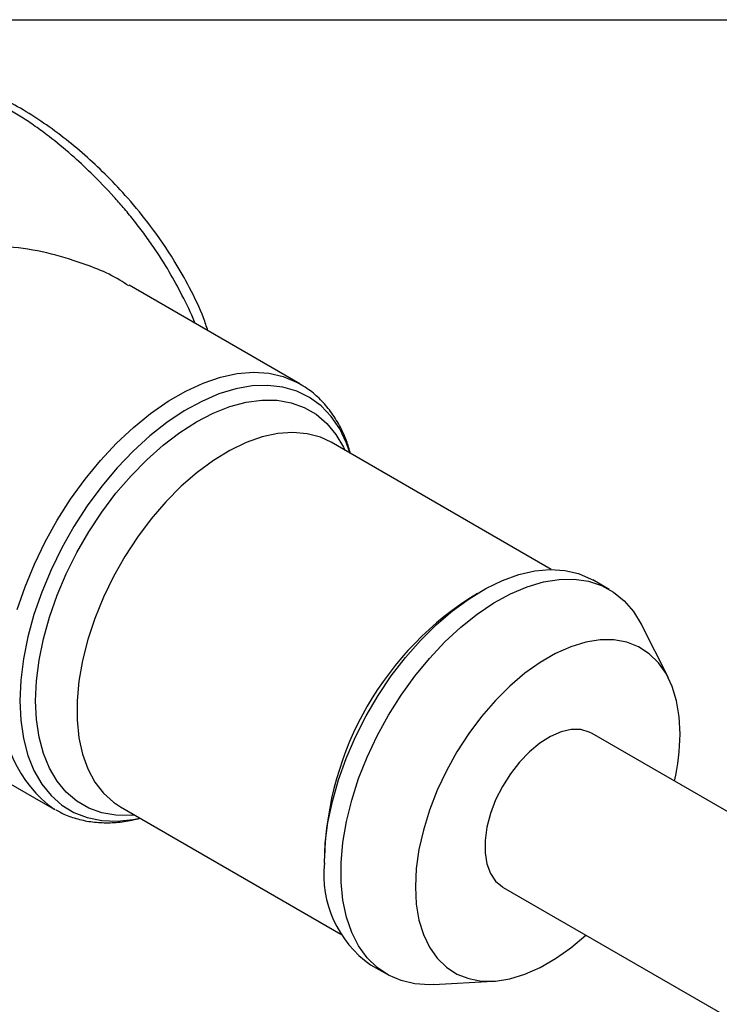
# Model space of a CAD drawing. Header units: millimetres. Extents: x 6 to 273, y 6 to 210.
# Tile 74 of 75: x 183 to 213, y 167 to 210. Entities that reach past the tile are written whole.
import ezdxf

# ---------------------------------------------------------------- set-up
doc = ezdxf.new("R2010")
doc.units = ezdxf.units.MM
doc.linetypes.add('SLD-Solid', pattern=[0])
doc.layers.add('TEXT', color=140, linetype='SLD-Solid', lineweight=25)

msp = doc.modelspace()

# ---------------------------------------------------------------- linework, layer by layer
for p, q in [((195.144, 193.984), (187.847, 198.197)), ((195.144, 193.984), (195.195, 193.954)), ((205.894, 186.047), (196.48, 191.481)), ((208.372, 185.193), (207.665, 185.602)), ((210.899, 181.406), (209.745, 183.692)), ((177.358, 180.004), (184.645, 175.797)), ((257.141, 150.458), (207.643, 179.032)), ((184.696, 175.768), (184.645, 175.797)), ((187.48, 175.892), (196.895, 170.458)), ((203.844, 172.45), (253.341, 143.876)), ((198.165, 169.147), (198.873, 168.738)), ((200.859, 168.3), (203.417, 168.444))]:
    msp.add_line(p, q)
at = {"flags": 128}
for points in [[(183.071, 184.333), (183.403, 185.304), (183.8, 186.271), (184.261, 187.223), (184.779, 188.152), (185.35, 189.047), (185.967, 189.9), (186.625, 190.701), (187.316, 191.442), (188.033, 192.117), (188.77, 192.717), (189.518, 193.237), (190.27, 193.671), (191.019, 194.015), (191.755, 194.265), (192.473, 194.42), (193.164, 194.476), (193.822, 194.434), (194.439, 194.294), (195.01, 194.058), (195.144, 193.984)], [(197.302, 191.007), (197.148, 191.441), (196.85, 192.056), (196.484, 192.591), (196.054, 193.042), (195.563, 193.403), (195.018, 193.671), (194.423, 193.843), (193.786, 193.917), (193.113, 193.892), (192.411, 193.769), (191.688, 193.549), (190.951, 193.233), (190.208, 192.827), (189.468, 192.333), (188.736, 191.757), (188.023, 191.105), (187.335, 190.385), (186.679, 189.603), (186.062, 188.768), (185.492, 187.889), (184.973, 186.975), (184.512, 186.036), (184.113, 185.081), (183.781, 184.122), (183.519, 183.168), (183.329, 182.229), (183.215, 181.315), (183.177, 180.436)], [(188.082, 175.545), (187.931, 175.533), (187.289, 175.54), (186.685, 175.644), (186.125, 175.845), (185.616, 176.139), (185.163, 176.523), (184.77, 176.995), (184.443, 177.547), (184.185, 178.174), (183.999, 178.87), (183.886, 179.627), (183.848, 180.436), (183.886, 181.288), (183.999, 182.175), (184.185, 183.086), (184.443, 184.011), (184.77, 184.941), (185.163, 185.865), (185.616, 186.774), (186.125, 187.656), (186.685, 188.502), (187.289, 189.304), (187.931, 190.052), (188.603, 190.739), (189.299, 191.356), (190.011, 191.896), (190.73, 192.355), (191.449, 192.727), (192.161, 193.008), (192.857, 193.194), (193.529, 193.284), (194.171, 193.277), (194.775, 193.173), (195.335, 192.972), (195.844, 192.678), (196.297, 192.293), (196.69, 191.822), (197.017, 191.27), (197.082, 191.134)], [(196.48, 191.481), (196.026, 191.695), (195.461, 191.848), (194.854, 191.903), (194.211, 191.857), (193.542, 191.713), (192.854, 191.471), (192.155, 191.134), (191.455, 190.707), (190.76, 190.195), (190.08, 189.604), (189.424, 188.941), (188.798, 188.214), (188.211, 187.433), (187.67, 186.605), (187.181, 185.743), (186.75, 184.855), (186.383, 183.953), (186.084, 183.048), (185.856, 182.151), (185.703, 181.273), (185.626, 180.423), (185.626, 179.614), (185.703, 178.854), (185.856, 178.152), (186.084, 177.518), (186.383, 176.958), (186.75, 176.48), (187.181, 176.09), (187.48, 175.892)], [(196.198, 173.496), (196.236, 174.343), (196.349, 175.224), (196.537, 176.129), (196.798, 177.048), (197.128, 177.971), (197.523, 178.887), (197.979, 179.787), (198.492, 180.658), (199.054, 181.493), (199.66, 182.281), (200.303, 183.013), (200.976, 183.681), (201.67, 184.278), (202.379, 184.797), (203.094, 185.232), (203.807, 185.577), (204.509, 185.83), (205.194, 185.987), (205.853, 186.046), (206.478, 186.007), (207.063, 185.87), (207.601, 185.637), (207.665, 185.602)], [(200.859, 168.3), (200.685, 168.294), (200.059, 168.333), (199.474, 168.47), (198.936, 168.703), (198.451, 169.03), (198.024, 169.446), (197.661, 169.948), (197.366, 170.529), (197.141, 171.184), (196.99, 171.904), (196.914, 172.681), (196.914, 173.506), (196.99, 174.371), (197.141, 175.266), (197.366, 176.179), (197.661, 177.102), (198.024, 178.023), (198.451, 178.932), (198.936, 179.818), (199.474, 180.673), (200.059, 181.485), (200.685, 182.246), (201.343, 182.948), (202.028, 183.581), (202.731, 184.14), (203.443, 184.617), (204.158, 185.008), (204.867, 185.307), (205.561, 185.512), (206.234, 185.621), (206.877, 185.631), (207.483, 185.543), (208.046, 185.357), (208.558, 185.077), (209.014, 184.705), (209.41, 184.245), (209.739, 183.703), (209.745, 183.692)], [(211.4, 179.007), (211.362, 179.743), (211.248, 180.425), (211.059, 181.044), (210.799, 181.591), (210.47, 182.059), (210.077, 182.442), (209.625, 182.734), (209.122, 182.931), (208.572, 183.031), (207.984, 183.033), (207.366, 182.936), (206.726, 182.742), (206.072, 182.453), (205.415, 182.073), (204.761, 181.607), (204.121, 181.063), (203.503, 180.446), (202.915, 179.766), (202.365, 179.031), (201.862, 178.252), (201.41, 177.439), (201.017, 176.603), (200.688, 175.755), (200.428, 174.907), (200.239, 174.07), (200.125, 173.256), (200.087, 172.476), (200.125, 171.739), (200.239, 171.057), (200.428, 170.438), (200.688, 169.891), (201.017, 169.423), (201.41, 169.041), (201.862, 168.749), (202.365, 168.552), (202.915, 168.451), (203.503, 168.45), (204.121, 168.547), (204.761, 168.741), (205.415, 169.03), (206.072, 169.41), (206.726, 169.875), (207.364, 170.418)], [(183.177, 180.436), (183.215, 179.601), (183.329, 178.819), (183.519, 178.098), (183.781, 177.447), (184.113, 176.871), (184.512, 176.377), (184.973, 175.971), (185.492, 175.655), (186.062, 175.435), (186.679, 175.312), (187.335, 175.287), (188.023, 175.362), (188.302, 175.418)], [(207.643, 179.032), (207.519, 179.095), (207.152, 179.197), (206.745, 179.199), (206.31, 179.101), (205.858, 178.907), (205.402, 178.622), (204.957, 178.254), (204.534, 177.814), (204.146, 177.314), (203.804, 176.768), (203.517, 176.194), (203.295, 175.606), (203.143, 175.022), (203.066, 174.459), (203.066, 173.933), (203.143, 173.458), (203.295, 173.05), (203.517, 172.719), (203.804, 172.474), (203.844, 172.45)]]:
    msp.add_lwpolyline(points, dxfattribs=at)
for centre, radius, start, end in [((209.867, 173.361), 13.672, 121.4465, 178.5589), ((187.697, 180.074), 5.254, 174.2015, 234.4863), ((202.1, 179.087), 9.3, 347.0341, 359.5079), ((200.884, 172.997), 4.713, 173.9156, 234.7722)]:
    msp.add_arc(centre, radius, start, end)
for points, knots in [([(190.667, 196.569), (190.66, 196.588), (190.506, 196.992), (190.143, 197.732), (189.556, 198.813), (188.994, 199.694), (188.471, 200.433), (188.043, 200.991), (187.617, 201.508), (187.023, 202.186), (186.287, 202.948), (185.353, 203.809), (184.554, 204.469), (183.84, 204.995), (183.258, 205.386), (182.731, 205.704), (182.253, 205.967), (181.706, 206.243), (181.031, 206.533), (180.235, 206.785), (179.496, 206.917), (178.813, 206.941), (178.19, 206.856), (177.696, 206.713), (177.445, 206.548), (177.372, 206.499)], [0, 0, 0, 0, 0.002927, 0.063001, 0.115435, 0.174184, 0.20594, 0.239276, 0.270152, 0.297712, 0.36318, 0.417055, 0.478383, 0.515662, 0.552779, 0.589205, 0.616637, 0.645645, 0.697495, 0.753751, 0.814428, 0.863458, 0.917343, 0.975929, 1, 1, 1, 1]), ([(191.218, 196.251), (191.158, 196.433), (190.955, 197.05), (190.465, 198.057), (189.721, 199.38), (188.834, 200.672), (187.86, 201.867), (186.947, 202.839), (186.062, 203.678), (185.146, 204.448), (184.184, 205.158), (183.205, 205.779), (182.261, 206.273), (181.4, 206.625), (180.629, 206.856), (179.921, 206.985), (179.295, 207.022), (178.675, 206.978), (178.046, 206.85), (177.638, 206.649), (177.425, 206.543)], [0, 0, 0, 0, 0.028125, 0.095112, 0.156504, 0.238218, 0.307923, 0.366134, 0.421451, 0.478827, 0.538305, 0.599962, 0.660929, 0.716742, 0.767062, 0.814356, 0.861062, 0.899046, 0.947274, 1, 1, 1, 1]), ([(187.831, 198.171), (187.706, 198.254), (187.006, 198.718), (185.672, 199.22), (183.933, 199.704), (182.597, 199.867), (181.565, 199.863), (181.096, 199.791), (180.86, 199.754)], [0, 0, 0, 0, 0.063253, 0.353394, 0.573694, 0.797675, 0.898244, 1, 1, 1, 1]), ([(197.314, 191), (197.26, 191.184), (197.135, 191.611), (196.85, 192.213), (196.478, 192.805), (196.038, 193.312), (195.611, 193.695), (195.312, 193.872), (195.199, 193.939)], [0, 0, 0, 0, 0.1450919, 0.3362325, 0.5243796, 0.7088422, 0.8896775, 1, 1, 1, 1]), ([(184.711, 175.773), (184.825, 175.708), (185.123, 175.54), (185.654, 175.365), (186.288, 175.239), (186.953, 175.205), (187.634, 175.252), (188.095, 175.355), (188.322, 175.406)], [0, 0, 0, 0, 0.109454, 0.285658, 0.462452, 0.641315, 0.823214, 1, 1, 1, 1])]:
    msp.add_open_spline(points, degree=3, knots=knots)
at = {"layer": 'TEXT'}
msp.add_line((6.35, 209.55), (273.05, 209.55), dxfattribs=at)

doc.saveas('drawing.dxf')
